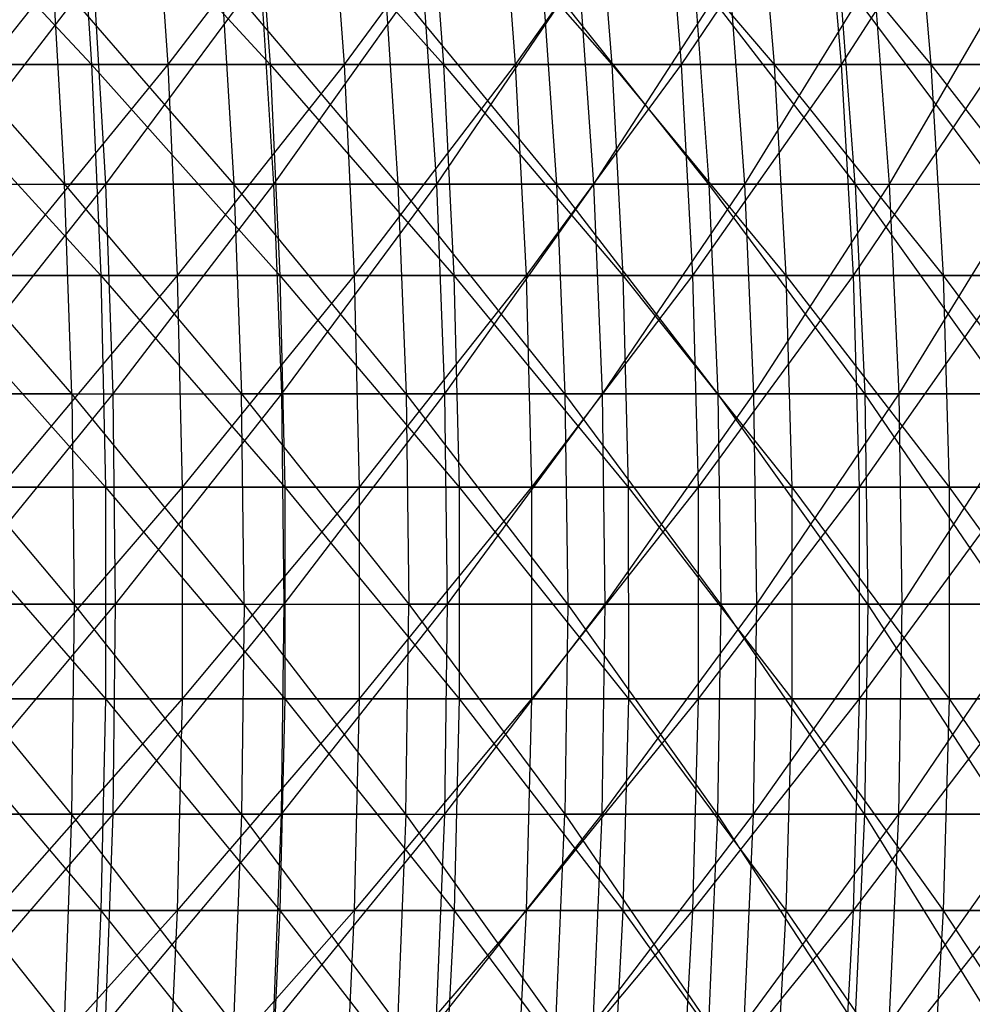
# Model space of a CAD drawing. Extents: x -125 to 125, y -143 to 0.
# Tile 177 of 256: x 30 to 42, y -88 to -76. Entities that reach past the tile are written whole.
import ezdxf

# ---------------------------------------------------------------- set-up
doc = ezdxf.new("R2010")
doc.units = 0
doc.header["$LTSCALE"] = 25.4
doc.layers.get('0').update_dxf_attribs({"linetype": 'CONTINUOUS'})

# ---------------------------------------------------------------- blocks, each defined once
blk = doc.blocks.new('NL2500027000_STL_3')
at = {"color": 0}
for p, q in [((28.854, -74.103, 51.87), (31.18, -76.597, 50.876)), ((28.854, -74.103, 51.87), (31.18, -76.597, 50.876)), ((31.913, -74.103, -50.046), (29.933, -76.597, -51.619)), ((31.913, -74.103, -50.046), (29.933, -76.597, -51.619)), ((31.015, -74.103, 50.607), (33.297, -76.597, 49.517)), ((31.015, -74.103, 50.607), (33.297, -76.597, 49.517)), ((31.015, -74.103, 50.607), (31.18, -76.597, 50.876)), ((31.015, -74.103, 50.607), (31.18, -76.597, 50.876)), ((31.913, -74.103, -50.046), (32.083, -76.597, -50.312)), ((31.913, -74.103, -50.046), (32.083, -76.597, -50.312)), ((33.994, -74.103, -48.656), (32.083, -76.597, -50.312)), ((33.994, -74.103, -48.656), (32.083, -76.597, -50.312)), ((33.121, -74.103, 49.255), (35.355, -76.597, 48.069)), ((33.121, -74.103, 49.255), (35.355, -76.597, 48.069)), ((33.121, -74.103, 49.255), (33.297, -76.597, 49.517)), ((33.121, -74.103, 49.255), (33.297, -76.597, 49.517)), ((33.994, -74.103, -48.656), (34.175, -76.597, -48.914)), ((33.994, -74.103, -48.656), (34.175, -76.597, -48.914)), ((36.015, -74.103, -47.18), (34.175, -76.597, -48.914)), ((36.015, -74.103, -47.18), (34.175, -76.597, -48.914)), ((35.168, -74.103, 47.815), (37.35, -76.597, 46.536)), ((35.168, -74.103, 47.815), (37.35, -76.597, 46.536)), ((35.168, -74.103, 47.815), (35.355, -76.597, 48.069)), ((35.168, -74.103, 47.815), (35.355, -76.597, 48.069)), ((36.015, -74.103, -47.18), (36.207, -76.597, -47.43)), ((36.015, -74.103, -47.18), (36.207, -76.597, -47.43)), ((37.972, -74.103, -45.619), (36.207, -76.597, -47.43)), ((37.972, -74.103, -45.619), (36.207, -76.597, -47.43)), ((37.152, -74.103, 46.29), (39.278, -76.597, 44.92)), ((37.152, -74.103, 46.29), (39.278, -76.597, 44.92)), ((37.152, -74.103, 46.29), (37.35, -76.597, 46.536)), ((37.152, -74.103, 46.29), (37.35, -76.597, 46.536)), ((37.972, -74.103, -45.619), (38.174, -76.597, -45.862)), ((37.972, -74.103, -45.619), (38.174, -76.597, -45.862)), ((39.862, -74.103, -43.978), (38.174, -76.597, -45.862)), ((39.862, -74.103, -43.978), (38.174, -76.597, -45.862)), ((39.071, -74.103, 44.682), (41.137, -76.597, 43.224)), ((39.071, -74.103, 44.682), (41.137, -76.597, 43.224)), ((39.071, -74.103, 44.682), (39.278, -76.597, 44.92)), ((39.071, -74.103, 44.682), (39.278, -76.597, 44.92)), ((39.862, -74.103, -43.978), (40.073, -76.597, -44.212)), ((39.862, -74.103, -43.978), (40.073, -76.597, -44.212)), ((41.68, -74.103, -42.259), (40.073, -76.597, -44.212)), ((41.68, -74.103, -42.259), (40.073, -76.597, -44.212)), ((40.919, -74.103, 42.996), (41.137, -76.597, 43.224)), ((40.919, -74.103, 42.996), (41.137, -76.597, 43.224)), ((28.659, -75.535, 47.794), (30.86, -78.016, 46.716)), ((28.659, -75.535, 47.794), (30.86, -78.016, 46.716)), ((29.297, -78.016, -47.712), (31.204, -75.535, -46.172)), ((29.297, -78.016, -47.712), (31.204, -75.535, -46.172)), ((32.868, -78.016, 45.325), (30.716, -75.535, 46.498)), ((30.716, -75.535, 46.498), (30.86, -78.016, 46.716)), ((30.716, -75.535, 46.498), (30.86, -78.016, 46.716)), ((32.868, -78.016, 45.325), (30.716, -75.535, 46.498)), ((31.35, -78.016, -46.388), (31.204, -75.535, -46.172)), ((31.35, -78.016, -46.388), (31.204, -75.535, -46.172)), ((31.35, -78.016, -46.388), (33.188, -75.535, -44.767)), ((31.35, -78.016, -46.388), (33.188, -75.535, -44.767)), ((34.814, -78.016, 43.848), (32.715, -75.535, 45.114)), ((32.715, -75.535, 45.114), (32.868, -78.016, 45.325)), ((32.715, -75.535, 45.114), (32.868, -78.016, 45.325)), ((34.814, -78.016, 43.848), (32.715, -75.535, 45.114)), ((33.344, -78.016, -44.977), (33.188, -75.535, -44.767)), ((33.344, -78.016, -44.977), (33.188, -75.535, -44.767)), ((33.344, -78.016, -44.977), (35.109, -75.535, -43.277)), ((33.344, -78.016, -44.977), (35.109, -75.535, -43.277)), ((36.694, -78.016, 42.288), (34.652, -75.535, 43.644)), ((34.652, -75.535, 43.644), (34.814, -78.016, 43.848)), ((34.652, -75.535, 43.644), (34.814, -78.016, 43.848)), ((36.694, -78.016, 42.288), (34.652, -75.535, 43.644)), ((35.274, -78.016, -43.48), (35.109, -75.535, -43.277)), ((35.274, -78.016, -43.48), (35.109, -75.535, -43.277)), ((35.274, -78.016, -43.48), (36.964, -75.535, -41.704)), ((35.274, -78.016, -43.48), (36.964, -75.535, -41.704)), ((38.503, -78.016, 40.647), (36.523, -75.535, 42.091)), ((36.523, -75.535, 42.091), (36.694, -78.016, 42.288)), ((36.523, -75.535, 42.091), (36.694, -78.016, 42.288)), ((38.503, -78.016, 40.647), (36.523, -75.535, 42.091)), ((37.137, -78.016, -41.9), (36.964, -75.535, -41.704)), ((37.137, -78.016, -41.9), (36.964, -75.535, -41.704)), ((37.137, -78.016, -41.9), (38.748, -75.535, -40.052)), ((37.137, -78.016, -41.9), (38.748, -75.535, -40.052)), ((38.324, -75.535, 40.458), (38.503, -78.016, 40.647)), ((38.324, -75.535, 40.458), (38.503, -78.016, 40.647)), ((38.324, -75.535, 40.458), (40.24, -78.016, 38.929)), ((38.324, -75.535, 40.458), (40.24, -78.016, 38.929)), ((38.929, -78.016, -40.24), (38.748, -75.535, -40.052)), ((38.929, -78.016, -40.24), (38.748, -75.535, -40.052)), ((38.929, -78.016, -40.24), (40.458, -75.535, -38.324)), ((38.929, -78.016, -40.24), (40.458, -75.535, -38.324)), ((41.9, -78.016, 37.137), (40.052, -75.535, 38.748)), ((40.24, -78.016, 38.929), (40.052, -75.535, 38.748)), ((41.9, -78.016, 37.137), (40.052, -75.535, 38.748)), ((40.24, -78.016, 38.929), (40.052, -75.535, 38.748)), ((40.647, -78.016, -38.503), (40.458, -75.535, -38.324)), ((40.647, -78.016, -38.503), (40.458, -75.535, -38.324)), ((40.647, -78.016, -38.503), (42.091, -75.535, -36.523)), ((40.647, -78.016, -38.503), (42.091, -75.535, -36.523)), ((29.007, -76.597, 52.145), (31.18, -76.597, 50.876)), ((29.007, -76.597, 52.145), (31.18, -76.597, 50.876)), ((29.007, -76.597, 52.145), (31.29, -79.101, 51.056)), ((29.007, -76.597, 52.145), (31.29, -79.101, 51.056)), ((32.083, -76.597, -50.312), (29.933, -76.597, -51.619)), ((32.083, -76.597, -50.312), (29.933, -76.597, -51.619)), ((32.083, -76.597, -50.312), (30.039, -79.101, -51.802)), ((32.083, -76.597, -50.312), (30.039, -79.101, -51.802)), ((31.18, -76.597, 50.876), (33.297, -76.597, 49.517)), ((31.18, -76.597, 50.876), (33.297, -76.597, 49.517)), ((31.18, -76.597, 50.876), (33.414, -79.101, 49.691)), ((31.18, -76.597, 50.876), (33.414, -79.101, 49.691)), ((31.18, -76.597, 50.876), (31.29, -79.101, 51.056)), ((31.18, -76.597, 50.876), (31.29, -79.101, 51.056)), ((34.175, -76.597, -48.914), (32.083, -76.597, -50.312)), ((32.083, -76.597, -50.312), (32.196, -79.101, -50.489)), ((32.083, -76.597, -50.312), (32.196, -79.101, -50.489)), ((34.175, -76.597, -48.914), (32.083, -76.597, -50.312)), ((34.175, -76.597, -48.914), (32.196, -79.101, -50.489)), ((34.175, -76.597, -48.914), (32.196, -79.101, -50.489)), ((33.297, -76.597, 49.517), (35.355, -76.597, 48.069)), ((33.297, -76.597, 49.517), (35.355, -76.597, 48.069)), ((33.297, -76.597, 49.517), (35.479, -79.101, 48.239)), ((33.297, -76.597, 49.517), (35.479, -79.101, 48.239)), ((33.297, -76.597, 49.517), (33.414, -79.101, 49.691)), ((33.297, -76.597, 49.517), (33.414, -79.101, 49.691)), ((36.207, -76.597, -47.43), (34.175, -76.597, -48.914)), ((34.175, -76.597, -48.914), (34.296, -79.101, -49.087)), ((34.175, -76.597, -48.914), (34.296, -79.101, -49.087)), ((36.207, -76.597, -47.43), (34.175, -76.597, -48.914)), ((36.207, -76.597, -47.43), (34.296, -79.101, -49.087)), ((36.207, -76.597, -47.43), (34.296, -79.101, -49.087)), ((35.355, -76.597, 48.069), (37.35, -76.597, 46.536)), ((35.355, -76.597, 48.069), (37.35, -76.597, 46.536)), ((35.355, -76.597, 48.069), (37.481, -79.101, 46.7)), ((35.355, -76.597, 48.069), (37.481, -79.101, 46.7)), ((35.355, -76.597, 48.069), (35.479, -79.101, 48.239)), ((35.355, -76.597, 48.069), (35.479, -79.101, 48.239)), ((38.174, -76.597, -45.862), (36.207, -76.597, -47.43)), ((36.207, -76.597, -47.43), (36.335, -79.101, -47.598)), ((36.207, -76.597, -47.43), (36.335, -79.101, -47.598)), ((38.174, -76.597, -45.862), (36.207, -76.597, -47.43)), ((38.174, -76.597, -45.862), (36.335, -79.101, -47.598)), ((38.174, -76.597, -45.862), (36.335, -79.101, -47.598)), ((37.35, -76.597, 46.536), (39.278, -76.597, 44.92)), ((37.35, -76.597, 46.536), (39.278, -76.597, 44.92)), ((37.35, -76.597, 46.536), (39.417, -79.101, 45.078)), ((37.35, -76.597, 46.536), (39.417, -79.101, 45.078)), ((37.35, -76.597, 46.536), (37.481, -79.101, 46.7)), ((37.35, -76.597, 46.536), (37.481, -79.101, 46.7)), ((40.073, -76.597, -44.212), (38.174, -76.597, -45.862)), ((38.174, -76.597, -45.862), (38.309, -79.101, -46.024)), ((38.174, -76.597, -45.862), (38.309, -79.101, -46.024)), ((40.073, -76.597, -44.212), (38.174, -76.597, -45.862)), ((40.073, -76.597, -44.212), (38.309, -79.101, -46.024)), ((40.073, -76.597, -44.212), (38.309, -79.101, -46.024)), ((39.278, -76.597, 44.92), (41.137, -76.597, 43.224)), ((39.278, -76.597, 44.92), (41.137, -76.597, 43.224)), ((39.278, -76.597, 44.92), (41.282, -79.101, 43.377)), ((39.278, -76.597, 44.92), (41.282, -79.101, 43.377)), ((39.278, -76.597, 44.92), (39.417, -79.101, 45.078)), ((39.278, -76.597, 44.92), (39.417, -79.101, 45.078)), ((41.902, -76.597, -42.483), (40.073, -76.597, -44.212)), ((40.073, -76.597, -44.212), (40.215, -79.101, -44.368)), ((40.073, -76.597, -44.212), (40.215, -79.101, -44.368)), ((41.902, -76.597, -42.483), (40.073, -76.597, -44.212)), ((41.902, -76.597, -42.483), (40.215, -79.101, -44.368)), ((41.902, -76.597, -42.483), (40.215, -79.101, -44.368)), ((41.137, -76.597, 43.224), (42.922, -76.597, 41.451)), ((41.137, -76.597, 43.224), (42.922, -76.597, 41.451)), ((41.137, -76.597, 43.224), (43.074, -79.101, 41.598)), ((41.137, -76.597, 43.224), (43.074, -79.101, 41.598)), ((41.137, -76.597, 43.224), (41.282, -79.101, 43.377)), ((41.137, -76.597, 43.224), (41.282, -79.101, 43.377)), ((30.946, -80.506, 46.846), (28.793, -78.016, 48.017)), ((28.793, -78.016, 48.017), (30.86, -78.016, 46.716)), ((28.793, -78.016, 48.017), (30.86, -78.016, 46.716)), ((30.946, -80.506, 46.846), (28.793, -78.016, 48.017)), ((29.297, -78.016, -47.712), (31.35, -78.016, -46.388)), ((29.297, -78.016, -47.712), (31.35, -78.016, -46.388)), ((29.378, -80.506, -47.844), (31.35, -78.016, -46.388)), ((29.378, -80.506, -47.844), (31.35, -78.016, -46.388)), ((30.946, -80.506, 46.846), (30.86, -78.016, 46.716)), ((30.86, -78.016, 46.716), (32.96, -80.506, 45.451)), ((30.946, -80.506, 46.846), (30.86, -78.016, 46.716)), ((32.868, -78.016, 45.325), (30.86, -78.016, 46.716)), ((32.868, -78.016, 45.325), (30.86, -78.016, 46.716)), ((30.86, -78.016, 46.716), (32.96, -80.506, 45.451)), ((31.437, -80.506, -46.517), (31.35, -78.016, -46.388)), ((31.35, -78.016, -46.388), (33.344, -78.016, -44.977)), ((31.35, -78.016, -46.388), (33.344, -78.016, -44.977)), ((31.437, -80.506, -46.517), (31.35, -78.016, -46.388)), ((31.437, -80.506, -46.517), (33.344, -78.016, -44.977)), ((31.437, -80.506, -46.517), (33.344, -78.016, -44.977)), ((34.814, -78.016, 43.848), (32.868, -78.016, 45.325)), ((34.814, -78.016, 43.848), (32.868, -78.016, 45.325)), ((34.911, -80.506, 43.97), (32.868, -78.016, 45.325)), ((32.868, -78.016, 45.325), (32.96, -80.506, 45.451)), ((32.868, -78.016, 45.325), (32.96, -80.506, 45.451)), ((34.911, -80.506, 43.97), (32.868, -78.016, 45.325)), ((33.436, -80.506, -45.102), (33.344, -78.016, -44.977)), ((33.344, -78.016, -44.977), (35.274, -78.016, -43.48)), ((33.344, -78.016, -44.977), (35.274, -78.016, -43.48)), ((33.436, -80.506, -45.102), (33.344, -78.016, -44.977)), ((33.436, -80.506, -45.102), (35.274, -78.016, -43.48)), ((33.436, -80.506, -45.102), (35.274, -78.016, -43.48)), ((36.694, -78.016, 42.288), (34.814, -78.016, 43.848)), ((36.694, -78.016, 42.288), (34.814, -78.016, 43.848)), ((36.796, -80.506, 42.406), (34.814, -78.016, 43.848)), ((34.814, -78.016, 43.848), (34.911, -80.506, 43.97)), ((34.814, -78.016, 43.848), (34.911, -80.506, 43.97)), ((36.796, -80.506, 42.406), (34.814, -78.016, 43.848)), ((35.372, -80.506, -43.6), (35.274, -78.016, -43.48)), ((35.274, -78.016, -43.48), (37.137, -78.016, -41.9)), ((35.274, -78.016, -43.48), (37.137, -78.016, -41.9)), ((35.372, -80.506, -43.6), (35.274, -78.016, -43.48)), ((35.372, -80.506, -43.6), (37.137, -78.016, -41.9)), ((35.372, -80.506, -43.6), (37.137, -78.016, -41.9)), ((38.503, -78.016, 40.647), (36.694, -78.016, 42.288)), ((38.503, -78.016, 40.647), (36.694, -78.016, 42.288)), ((38.61, -80.506, 40.76), (36.694, -78.016, 42.288)), ((36.694, -78.016, 42.288), (36.796, -80.506, 42.406)), ((36.694, -78.016, 42.288), (36.796, -80.506, 42.406)), ((38.61, -80.506, 40.76), (36.694, -78.016, 42.288)), ((37.24, -80.506, -42.016), (37.137, -78.016, -41.9)), ((37.137, -78.016, -41.9), (38.929, -78.016, -40.24)), ((37.137, -78.016, -41.9), (38.929, -78.016, -40.24)), ((37.24, -80.506, -42.016), (37.137, -78.016, -41.9)), ((37.24, -80.506, -42.016), (38.929, -78.016, -40.24)), ((37.24, -80.506, -42.016), (38.929, -78.016, -40.24)), ((40.24, -78.016, 38.929), (38.503, -78.016, 40.647)), ((40.24, -78.016, 38.929), (38.503, -78.016, 40.647)), ((40.352, -80.506, 39.037), (38.503, -78.016, 40.647)), ((38.503, -78.016, 40.647), (38.61, -80.506, 40.76)), ((38.503, -78.016, 40.647), (38.61, -80.506, 40.76)), ((40.352, -80.506, 39.037), (38.503, -78.016, 40.647)), ((39.037, -80.506, -40.352), (38.929, -78.016, -40.24)), ((38.929, -78.016, -40.24), (40.647, -78.016, -38.503)), ((38.929, -78.016, -40.24), (40.647, -78.016, -38.503)), ((39.037, -80.506, -40.352), (38.929, -78.016, -40.24)), ((39.037, -80.506, -40.352), (40.647, -78.016, -38.503)), ((39.037, -80.506, -40.352), (40.647, -78.016, -38.503)), ((40.24, -78.016, 38.929), (40.352, -80.506, 39.037)), ((40.24, -78.016, 38.929), (40.352, -80.506, 39.037)), ((40.24, -78.016, 38.929), (42.016, -80.506, 37.24)), ((40.24, -78.016, 38.929), (42.016, -80.506, 37.24)), ((40.24, -78.016, 38.929), (41.9, -78.016, 37.137)), ((40.24, -78.016, 38.929), (41.9, -78.016, 37.137)), ((40.76, -80.506, -38.61), (40.647, -78.016, -38.503)), ((40.647, -78.016, -38.503), (42.288, -78.016, -36.694)), ((40.647, -78.016, -38.503), (42.288, -78.016, -36.694)), ((40.76, -80.506, -38.61), (40.647, -78.016, -38.503)), ((40.76, -80.506, -38.61), (42.288, -78.016, -36.694)), ((40.76, -80.506, -38.61), (42.288, -78.016, -36.694)), ((29.11, -79.101, 52.33), (31.29, -79.101, 51.056)), ((29.11, -79.101, 52.33), (31.29, -79.101, 51.056)), ((29.11, -79.101, 52.33), (31.345, -81.612, 51.146)), ((29.11, -79.101, 52.33), (31.345, -81.612, 51.146)), ((32.196, -79.101, -50.489), (30.039, -79.101, -51.802)), ((32.196, -79.101, -50.489), (30.039, -79.101, -51.802)), ((32.196, -79.101, -50.489), (30.092, -81.612, -51.893)), ((32.196, -79.101, -50.489), (30.092, -81.612, -51.893)), ((31.29, -79.101, 51.056), (33.414, -79.101, 49.691)), ((31.29, -79.101, 51.056), (33.414, -79.101, 49.691)), ((31.29, -79.101, 51.056), (33.473, -81.612, 49.779)), ((31.29, -79.101, 51.056), (33.473, -81.612, 49.779)), ((31.29, -79.101, 51.056), (31.345, -81.612, 51.146)), ((31.29, -79.101, 51.056), (31.345, -81.612, 51.146)), ((34.296, -79.101, -49.087), (32.196, -79.101, -50.489)), ((32.196, -79.101, -50.489), (32.253, -81.612, -50.578)), ((32.196, -79.101, -50.489), (32.253, -81.612, -50.578)), ((34.296, -79.101, -49.087), (32.196, -79.101, -50.489)), ((34.296, -79.101, -49.087), (32.253, -81.612, -50.578)), ((34.296, -79.101, -49.087), (32.253, -81.612, -50.578)), ((33.414, -79.101, 49.691), (35.479, -79.101, 48.239)), ((33.414, -79.101, 49.691), (35.479, -79.101, 48.239)), ((33.414, -79.101, 49.691), (35.542, -81.612, 48.324)), ((33.414, -79.101, 49.691), (35.542, -81.612, 48.324)), ((33.414, -79.101, 49.691), (33.473, -81.612, 49.779)), ((33.414, -79.101, 49.691), (33.473, -81.612, 49.779)), ((36.335, -79.101, -47.598), (34.296, -79.101, -49.087)), ((34.296, -79.101, -49.087), (34.356, -81.612, -49.174)), ((34.296, -79.101, -49.087), (34.356, -81.612, -49.174)), ((36.335, -79.101, -47.598), (34.296, -79.101, -49.087)), ((36.335, -79.101, -47.598), (34.356, -81.612, -49.174)), ((36.335, -79.101, -47.598), (34.356, -81.612, -49.174)), ((35.479, -79.101, 48.239), (37.481, -79.101, 46.7)), ((35.479, -79.101, 48.239), (37.481, -79.101, 46.7)), ((35.479, -79.101, 48.239), (37.547, -81.612, 46.782)), ((35.479, -79.101, 48.239), (37.547, -81.612, 46.782)), ((35.479, -79.101, 48.239), (35.542, -81.612, 48.324)), ((35.479, -79.101, 48.239), (35.542, -81.612, 48.324)), ((38.309, -79.101, -46.024), (36.335, -79.101, -47.598)), ((36.335, -79.101, -47.598), (36.399, -81.612, -47.682)), ((36.335, -79.101, -47.598), (36.399, -81.612, -47.682)), ((38.309, -79.101, -46.024), (36.335, -79.101, -47.598)), ((38.309, -79.101, -46.024), (36.399, -81.612, -47.682)), ((38.309, -79.101, -46.024), (36.399, -81.612, -47.682)), ((37.481, -79.101, 46.7), (39.417, -79.101, 45.078)), ((37.481, -79.101, 46.7), (39.417, -79.101, 45.078)), ((37.481, -79.101, 46.7), (39.486, -81.612, 45.158)), ((37.481, -79.101, 46.7), (39.486, -81.612, 45.158)), ((37.481, -79.101, 46.7), (37.547, -81.612, 46.782)), ((37.481, -79.101, 46.7), (37.547, -81.612, 46.782)), ((40.215, -79.101, -44.368), (38.309, -79.101, -46.024)), ((38.309, -79.101, -46.024), (38.376, -81.612, -46.105)), ((38.309, -79.101, -46.024), (38.376, -81.612, -46.105)), ((40.215, -79.101, -44.368), (38.309, -79.101, -46.024)), ((40.215, -79.101, -44.368), (38.376, -81.612, -46.105)), ((40.215, -79.101, -44.368), (38.376, -81.612, -46.105)), ((39.417, -79.101, 45.078), (41.282, -79.101, 43.377)), ((39.417, -79.101, 45.078), (41.282, -79.101, 43.377)), ((39.417, -79.101, 45.078), (41.355, -81.612, 43.453)), ((39.417, -79.101, 45.078), (41.355, -81.612, 43.453)), ((39.417, -79.101, 45.078), (39.486, -81.612, 45.158)), ((39.417, -79.101, 45.078), (39.486, -81.612, 45.158)), ((42.05, -79.101, -42.633), (40.215, -79.101, -44.368)), ((40.215, -79.101, -44.368), (40.286, -81.612, -44.446)), ((40.215, -79.101, -44.368), (40.286, -81.612, -44.446)), ((42.05, -79.101, -42.633), (40.215, -79.101, -44.368)), ((42.05, -79.101, -42.633), (40.286, -81.612, -44.446)), ((42.05, -79.101, -42.633), (40.286, -81.612, -44.446)), ((41.282, -79.101, 43.377), (43.074, -79.101, 41.598)), ((41.282, -79.101, 43.377), (43.074, -79.101, 41.598)), ((41.282, -79.101, 43.377), (43.15, -81.612, 41.671)), ((41.282, -79.101, 43.377), (43.15, -81.612, 41.671)), ((41.282, -79.101, 43.377), (41.355, -81.612, 43.453)), ((41.282, -79.101, 43.377), (41.355, -81.612, 43.453)), ((30.946, -80.506, 46.846), (28.873, -80.506, 48.151)), ((30.946, -80.506, 46.846), (28.873, -80.506, 48.151)), ((30.974, -83, 46.888), (28.873, -80.506, 48.151)), ((30.974, -83, 46.888), (28.873, -80.506, 48.151)), ((29.378, -80.506, -47.844), (31.437, -80.506, -46.517)), ((29.378, -80.506, -47.844), (31.437, -80.506, -46.517)), ((29.405, -83, -47.887), (31.437, -80.506, -46.517)), ((29.405, -83, -47.887), (31.437, -80.506, -46.517)), ((32.989, -83, 45.492), (30.946, -80.506, 46.846)), ((30.946, -80.506, 46.846), (32.96, -80.506, 45.451)), ((30.946, -80.506, 46.846), (32.96, -80.506, 45.451)), ((30.946, -80.506, 46.846), (30.974, -83, 46.888)), ((30.946, -80.506, 46.846), (30.974, -83, 46.888)), ((32.989, -83, 45.492), (30.946, -80.506, 46.846)), ((31.465, -83, -46.559), (31.437, -80.506, -46.517)), ((31.437, -80.506, -46.517), (33.436, -80.506, -45.102)), ((31.437, -80.506, -46.517), (33.436, -80.506, -45.102)), ((31.465, -83, -46.559), (31.437, -80.506, -46.517)), ((31.465, -83, -46.559), (33.436, -80.506, -45.102)), ((31.465, -83, -46.559), (33.436, -80.506, -45.102)), ((32.989, -83, 45.492), (32.96, -80.506, 45.451)), ((32.96, -80.506, 45.451), (34.942, -83, 44.01)), ((32.989, -83, 45.492), (32.96, -80.506, 45.451)), ((34.911, -80.506, 43.97), (32.96, -80.506, 45.451)), ((34.911, -80.506, 43.97), (32.96, -80.506, 45.451)), ((32.96, -80.506, 45.451), (34.942, -83, 44.01)), ((33.466, -83, -45.142), (33.436, -80.506, -45.102)), ((33.436, -80.506, -45.102), (35.372, -80.506, -43.6)), ((33.436, -80.506, -45.102), (35.372, -80.506, -43.6)), ((33.466, -83, -45.142), (33.436, -80.506, -45.102)), ((33.466, -83, -45.142), (35.372, -80.506, -43.6)), ((33.466, -83, -45.142), (35.372, -80.506, -43.6)), ((36.796, -80.506, 42.406), (34.911, -80.506, 43.97)), ((36.796, -80.506, 42.406), (34.911, -80.506, 43.97)), ((36.829, -83, 42.444), (34.911, -80.506, 43.97)), ((34.911, -80.506, 43.97), (34.942, -83, 44.01)), ((34.911, -80.506, 43.97), (34.942, -83, 44.01)), ((36.829, -83, 42.444), (34.911, -80.506, 43.97)), ((35.404, -83, -43.64), (35.372, -80.506, -43.6)), ((35.372, -80.506, -43.6), (37.24, -80.506, -42.016)), ((35.372, -80.506, -43.6), (37.24, -80.506, -42.016)), ((35.404, -83, -43.64), (35.372, -80.506, -43.6)), ((35.404, -83, -43.64), (37.24, -80.506, -42.016)), ((35.404, -83, -43.64), (37.24, -80.506, -42.016)), ((38.61, -80.506, 40.76), (36.796, -80.506, 42.406)), ((38.61, -80.506, 40.76), (36.796, -80.506, 42.406)), ((38.645, -83, 40.797), (36.796, -80.506, 42.406)), ((36.796, -80.506, 42.406), (36.829, -83, 42.444)), ((36.796, -80.506, 42.406), (36.829, -83, 42.444)), ((38.645, -83, 40.797), (36.796, -80.506, 42.406)), ((37.273, -83, -42.054), (37.24, -80.506, -42.016)), ((37.24, -80.506, -42.016), (39.037, -80.506, -40.352)), ((37.24, -80.506, -42.016), (39.037, -80.506, -40.352)), ((37.273, -83, -42.054), (37.24, -80.506, -42.016)), ((37.273, -83, -42.054), (39.037, -80.506, -40.352)), ((37.273, -83, -42.054), (39.037, -80.506, -40.352)), ((40.352, -80.506, 39.037), (38.61, -80.506, 40.76)), ((40.352, -80.506, 39.037), (38.61, -80.506, 40.76)), ((40.388, -83, 39.072), (38.61, -80.506, 40.76)), ((38.61, -80.506, 40.76), (38.645, -83, 40.797)), ((38.61, -80.506, 40.76), (38.645, -83, 40.797)), ((40.388, -83, 39.072), (38.61, -80.506, 40.76)), ((39.072, -83, -40.388), (39.037, -80.506, -40.352)), ((39.037, -80.506, -40.352), (40.76, -80.506, -38.61)), ((39.037, -80.506, -40.352), (40.76, -80.506, -38.61)), ((39.072, -83, -40.388), (39.037, -80.506, -40.352)), ((39.072, -83, -40.388), (40.76, -80.506, -38.61)), ((39.072, -83, -40.388), (40.76, -80.506, -38.61)), ((42.016, -80.506, 37.24), (40.352, -80.506, 39.037)), ((42.016, -80.506, 37.24), (40.352, -80.506, 39.037)), ((42.054, -83, 37.273), (40.352, -80.506, 39.037)), ((40.352, -80.506, 39.037), (40.388, -83, 39.072)), ((40.352, -80.506, 39.037), (40.388, -83, 39.072)), ((42.054, -83, 37.273), (40.352, -80.506, 39.037)), ((40.797, -83, -38.645), (40.76, -80.506, -38.61)), ((40.76, -80.506, -38.61), (42.406, -80.506, -36.796)), ((40.76, -80.506, -38.61), (42.406, -80.506, -36.796)), ((40.797, -83, -38.645), (40.76, -80.506, -38.61)), ((40.797, -83, -38.645), (42.406, -80.506, -36.796)), ((40.797, -83, -38.645), (42.406, -80.506, -36.796)), ((29.161, -81.612, 52.422), (31.345, -81.612, 51.146)), ((29.161, -81.612, 52.422), (31.345, -81.612, 51.146)), ((29.161, -81.612, 52.422), (31.345, -84.125, 51.146)), ((29.161, -81.612, 52.422), (31.345, -84.125, 51.146)), ((32.253, -81.612, -50.578), (30.092, -81.612, -51.893)), ((32.253, -81.612, -50.578), (30.092, -81.612, -51.893)), ((32.253, -81.612, -50.578), (30.092, -84.125, -51.893)), ((32.253, -81.612, -50.578), (30.092, -84.125, -51.893)), ((31.345, -81.612, 51.146), (33.473, -81.612, 49.779)), ((31.345, -81.612, 51.146), (33.473, -81.612, 49.779)), ((31.345, -81.612, 51.146), (33.473, -84.125, 49.779)), ((31.345, -81.612, 51.146), (33.473, -84.125, 49.779)), ((31.345, -81.612, 51.146), (31.345, -84.125, 51.146)), ((31.345, -81.612, 51.146), (31.345, -84.125, 51.146)), ((34.356, -81.612, -49.174), (32.253, -81.612, -50.578)), ((32.253, -81.612, -50.578), (32.253, -84.125, -50.579)), ((32.253, -81.612, -50.578), (32.253, -84.125, -50.579)), ((34.356, -81.612, -49.174), (32.253, -81.612, -50.578)), ((34.356, -81.612, -49.174), (32.253, -84.125, -50.579)), ((34.356, -81.612, -49.174), (32.253, -84.125, -50.579)), ((33.473, -81.612, 49.779), (35.542, -81.612, 48.324)), ((33.473, -81.612, 49.779), (35.542, -81.612, 48.324)), ((33.473, -81.612, 49.779), (35.542, -84.125, 48.324)), ((33.473, -81.612, 49.779), (35.542, -84.125, 48.324)), ((33.473, -81.612, 49.779), (33.473, -84.125, 49.779)), ((33.473, -81.612, 49.779), (33.473, -84.125, 49.779)), ((36.399, -81.612, -47.682), (34.356, -81.612, -49.174)), ((34.356, -81.612, -49.174), (34.356, -84.125, -49.174)), ((34.356, -81.612, -49.174), (34.356, -84.125, -49.174)), ((36.399, -81.612, -47.682), (34.356, -81.612, -49.174)), ((36.399, -81.612, -47.682), (34.356, -84.125, -49.174)), ((36.399, -81.612, -47.682), (34.356, -84.125, -49.174)), ((35.542, -81.612, 48.324), (37.547, -81.612, 46.782)), ((35.542, -81.612, 48.324), (37.547, -81.612, 46.782)), ((35.542, -81.612, 48.324), (37.548, -84.125, 46.783)), ((35.542, -81.612, 48.324), (37.548, -84.125, 46.783)), ((35.542, -81.612, 48.324), (35.542, -84.125, 48.324)), ((35.542, -81.612, 48.324), (35.542, -84.125, 48.324)), ((38.376, -81.612, -46.105), (36.399, -81.612, -47.682)), ((36.399, -81.612, -47.682), (36.399, -84.125, -47.682)), ((36.399, -81.612, -47.682), (36.399, -84.125, -47.682)), ((38.376, -81.612, -46.105), (36.399, -81.612, -47.682)), ((38.376, -81.612, -46.105), (36.399, -84.125, -47.682)), ((38.376, -81.612, -46.105), (36.399, -84.125, -47.682)), ((37.547, -81.612, 46.782), (39.486, -81.612, 45.158)), ((37.547, -81.612, 46.782), (39.486, -81.612, 45.158)), ((37.547, -81.612, 46.782), (39.486, -84.125, 45.158)), ((37.547, -81.612, 46.782), (39.486, -84.125, 45.158)), ((37.547, -81.612, 46.782), (37.548, -84.125, 46.783)), ((37.547, -81.612, 46.782), (37.548, -84.125, 46.783)), ((40.286, -81.612, -44.446), (38.376, -81.612, -46.105)), ((38.376, -81.612, -46.105), (38.377, -84.125, -46.105)), ((38.376, -81.612, -46.105), (38.377, -84.125, -46.105)), ((40.286, -81.612, -44.446), (38.376, -81.612, -46.105)), ((40.286, -81.612, -44.446), (38.377, -84.125, -46.105)), ((40.286, -81.612, -44.446), (38.377, -84.125, -46.105)), ((39.486, -81.612, 45.158), (41.355, -81.612, 43.453)), ((39.486, -81.612, 45.158), (41.355, -81.612, 43.453)), ((39.486, -81.612, 45.158), (41.355, -84.125, 43.453)), ((39.486, -81.612, 45.158), (41.355, -84.125, 43.453)), ((39.486, -81.612, 45.158), (39.486, -84.125, 45.158)), ((39.486, -81.612, 45.158), (39.486, -84.125, 45.158)), ((42.124, -81.612, -42.708), (40.286, -81.612, -44.446)), ((40.286, -81.612, -44.446), (40.286, -84.125, -44.446)), ((40.286, -81.612, -44.446), (40.286, -84.125, -44.446)), ((42.124, -81.612, -42.708), (40.286, -81.612, -44.446)), ((42.124, -81.612, -42.708), (40.286, -84.125, -44.446)), ((42.124, -81.612, -42.708), (40.286, -84.125, -44.446)), ((41.355, -81.612, 43.453), (43.15, -81.612, 41.671)), ((41.355, -81.612, 43.453), (43.15, -81.612, 41.671)), ((41.355, -81.612, 43.453), (43.15, -84.125, 41.671)), ((41.355, -81.612, 43.453), (43.15, -84.125, 41.671)), ((41.355, -81.612, 43.453), (41.355, -84.125, 43.453)), ((41.355, -81.612, 43.453), (41.355, -84.125, 43.453)), ((30.974, -83, 46.888), (28.899, -83, 48.194)), ((30.974, -83, 46.888), (28.899, -83, 48.194)), ((30.943, -85.494, 46.842), (28.899, -83, 48.194)), ((30.943, -85.494, 46.842), (28.899, -83, 48.194)), ((29.376, -85.494, -47.84), (31.465, -83, -46.559)), ((29.376, -85.494, -47.84), (31.465, -83, -46.559)), ((29.405, -83, -47.887), (31.465, -83, -46.559)), ((29.405, -83, -47.887), (31.465, -83, -46.559)), ((30.974, -83, 46.888), (30.943, -85.494, 46.842)), ((30.974, -83, 46.888), (30.943, -85.494, 46.842)), ((32.989, -83, 45.492), (30.974, -83, 46.888)), ((32.989, -83, 45.492), (30.974, -83, 46.888)), ((32.957, -85.494, 45.447), (30.974, -83, 46.888)), ((32.957, -85.494, 45.447), (30.974, -83, 46.888)), ((31.435, -85.494, -46.513), (31.465, -83, -46.559)), ((31.435, -85.494, -46.513), (31.465, -83, -46.559)), ((31.435, -85.494, -46.513), (33.466, -83, -45.142)), ((31.435, -85.494, -46.513), (33.466, -83, -45.142)), ((31.465, -83, -46.559), (33.466, -83, -45.142)), ((31.465, -83, -46.559), (33.466, -83, -45.142)), ((32.989, -83, 45.492), (32.957, -85.494, 45.447)), ((32.989, -83, 45.492), (32.957, -85.494, 45.447)), ((34.908, -85.494, 43.967), (32.989, -83, 45.492)), ((32.989, -83, 45.492), (34.942, -83, 44.01)), ((32.989, -83, 45.492), (34.942, -83, 44.01)), ((34.908, -85.494, 43.967), (32.989, -83, 45.492)), ((33.434, -85.494, -45.098), (33.466, -83, -45.142)), ((33.434, -85.494, -45.098), (33.466, -83, -45.142)), ((33.434, -85.494, -45.098), (35.404, -83, -43.64)), ((33.434, -85.494, -45.098), (35.404, -83, -43.64)), ((33.466, -83, -45.142), (35.404, -83, -43.64)), ((33.466, -83, -45.142), (35.404, -83, -43.64)), ((34.908, -85.494, 43.967), (34.942, -83, 44.01)), ((34.908, -85.494, 43.967), (34.942, -83, 44.01)), ((34.942, -83, 44.01), (36.793, -85.494, 42.402)), ((36.829, -83, 42.444), (34.942, -83, 44.01)), ((36.829, -83, 42.444), (34.942, -83, 44.01)), ((34.942, -83, 44.01), (36.793, -85.494, 42.402)), ((35.369, -85.494, -43.597), (35.404, -83, -43.64)), ((35.369, -85.494, -43.597), (35.404, -83, -43.64)), ((35.369, -85.494, -43.597), (37.273, -83, -42.054)), ((35.369, -85.494, -43.597), (37.273, -83, -42.054)), ((35.404, -83, -43.64), (37.273, -83, -42.054)), ((35.404, -83, -43.64), (37.273, -83, -42.054)), ((36.829, -83, 42.444), (36.793, -85.494, 42.402)), ((36.829, -83, 42.444), (36.793, -85.494, 42.402)), ((38.645, -83, 40.797), (36.829, -83, 42.444)), ((38.645, -83, 40.797), (36.829, -83, 42.444)), ((38.607, -85.494, 40.757), (36.829, -83, 42.444)), ((38.607, -85.494, 40.757), (36.829, -83, 42.444)), ((37.237, -85.494, -42.012), (37.273, -83, -42.054)), ((37.237, -85.494, -42.012), (37.273, -83, -42.054)), ((37.237, -85.494, -42.012), (39.072, -83, -40.388)), ((37.237, -85.494, -42.012), (39.072, -83, -40.388)), ((37.273, -83, -42.054), (39.072, -83, -40.388)), ((37.273, -83, -42.054), (39.072, -83, -40.388)), ((38.645, -83, 40.797), (38.607, -85.494, 40.757)), ((38.645, -83, 40.797), (38.607, -85.494, 40.757)), ((40.388, -83, 39.072), (38.645, -83, 40.797)), ((40.388, -83, 39.072), (38.645, -83, 40.797)), ((40.348, -85.494, 39.034), (38.645, -83, 40.797)), ((40.348, -85.494, 39.034), (38.645, -83, 40.797)), ((39.034, -85.494, -40.348), (39.072, -83, -40.388)), ((39.034, -85.494, -40.348), (39.072, -83, -40.388)), ((39.034, -85.494, -40.348), (40.797, -83, -38.645)), ((39.034, -85.494, -40.348), (40.797, -83, -38.645)), ((39.072, -83, -40.388), (40.797, -83, -38.645)), ((39.072, -83, -40.388), (40.797, -83, -38.645)), ((40.388, -83, 39.072), (40.348, -85.494, 39.034)), ((40.388, -83, 39.072), (40.348, -85.494, 39.034)), ((42.054, -83, 37.273), (40.388, -83, 39.072)), ((42.054, -83, 37.273), (40.388, -83, 39.072)), ((42.012, -85.494, 37.237), (40.388, -83, 39.072)), ((42.012, -85.494, 37.237), (40.388, -83, 39.072)), ((40.757, -85.494, -38.607), (40.797, -83, -38.645)), ((40.757, -85.494, -38.607), (40.797, -83, -38.645)), ((40.757, -85.494, -38.607), (42.444, -83, -36.829)), ((40.757, -85.494, -38.607), (42.444, -83, -36.829)), ((40.797, -83, -38.645), (42.444, -83, -36.829)), ((40.797, -83, -38.645), (42.444, -83, -36.829)), ((29.161, -84.125, 52.422), (31.345, -84.125, 51.146)), ((29.161, -84.125, 52.422), (31.345, -84.125, 51.146)), ((29.161, -84.125, 52.422), (31.29, -86.636, 51.057)), ((29.161, -84.125, 52.422), (31.29, -86.636, 51.057)), ((32.253, -84.125, -50.579), (30.039, -86.636, -51.803)), ((32.253, -84.125, -50.579), (30.039, -86.636, -51.803)), ((32.253, -84.125, -50.579), (30.092, -84.125, -51.893)), ((32.253, -84.125, -50.579), (30.092, -84.125, -51.893)), ((31.345, -84.125, 51.146), (31.29, -86.636, 51.057)), ((31.345, -84.125, 51.146), (31.29, -86.636, 51.057)), ((31.345, -84.125, 51.146), (33.473, -84.125, 49.779)), ((31.345, -84.125, 51.146), (33.473, -84.125, 49.779)), ((31.345, -84.125, 51.146), (33.415, -86.636, 49.692)), ((31.345, -84.125, 51.146), (33.415, -86.636, 49.692)), ((32.253, -84.125, -50.579), (32.196, -86.636, -50.49)), ((32.253, -84.125, -50.579), (32.196, -86.636, -50.49)), ((34.356, -84.125, -49.174), (32.196, -86.636, -50.49)), ((34.356, -84.125, -49.174), (32.196, -86.636, -50.49)), ((34.356, -84.125, -49.174), (32.253, -84.125, -50.579)), ((34.356, -84.125, -49.174), (32.253, -84.125, -50.579)), ((33.473, -84.125, 49.779), (33.415, -86.636, 49.692)), ((33.473, -84.125, 49.779), (33.415, -86.636, 49.692)), ((33.473, -84.125, 49.779), (35.542, -84.125, 48.324)), ((33.473, -84.125, 49.779), (35.542, -84.125, 48.324)), ((33.473, -84.125, 49.779), (35.48, -86.636, 48.239)), ((33.473, -84.125, 49.779), (35.48, -86.636, 48.239)), ((34.356, -84.125, -49.174), (34.296, -86.636, -49.088)), ((34.356, -84.125, -49.174), (34.296, -86.636, -49.088)), ((36.399, -84.125, -47.682), (34.296, -86.636, -49.088)), ((36.399, -84.125, -47.682), (34.296, -86.636, -49.088)), ((36.399, -84.125, -47.682), (34.356, -84.125, -49.174)), ((36.399, -84.125, -47.682), (34.356, -84.125, -49.174)), ((35.542, -84.125, 48.324), (35.48, -86.636, 48.239)), ((35.542, -84.125, 48.324), (35.48, -86.636, 48.239)), ((35.542, -84.125, 48.324), (37.548, -84.125, 46.783)), ((35.542, -84.125, 48.324), (37.548, -84.125, 46.783)), ((35.542, -84.125, 48.324), (37.482, -86.636, 46.701)), ((35.542, -84.125, 48.324), (37.482, -86.636, 46.701)), ((36.399, -84.125, -47.682), (36.335, -86.636, -47.599)), ((36.399, -84.125, -47.682), (36.335, -86.636, -47.599)), ((38.377, -84.125, -46.105), (36.335, -86.636, -47.599)), ((38.377, -84.125, -46.105), (36.335, -86.636, -47.599)), ((38.377, -84.125, -46.105), (36.399, -84.125, -47.682)), ((38.377, -84.125, -46.105), (36.399, -84.125, -47.682)), ((37.548, -84.125, 46.783), (37.482, -86.636, 46.701)), ((37.548, -84.125, 46.783), (37.482, -86.636, 46.701)), ((37.548, -84.125, 46.783), (39.486, -84.125, 45.158)), ((37.548, -84.125, 46.783), (39.486, -84.125, 45.158)), ((37.548, -84.125, 46.783), (39.417, -86.636, 45.079)), ((37.548, -84.125, 46.783), (39.417, -86.636, 45.079)), ((38.377, -84.125, -46.105), (38.309, -86.636, -46.024)), ((38.377, -84.125, -46.105), (38.309, -86.636, -46.024)), ((40.286, -84.125, -44.446), (38.309, -86.636, -46.024)), ((40.286, -84.125, -44.446), (38.309, -86.636, -46.024)), ((40.286, -84.125, -44.446), (38.377, -84.125, -46.105)), ((40.286, -84.125, -44.446), (38.377, -84.125, -46.105)), ((39.486, -84.125, 45.158), (39.417, -86.636, 45.079)), ((39.486, -84.125, 45.158), (39.417, -86.636, 45.079)), ((39.486, -84.125, 45.158), (41.355, -84.125, 43.453)), ((39.486, -84.125, 45.158), (41.355, -84.125, 43.453)), ((39.486, -84.125, 45.158), (41.283, -86.636, 43.377)), ((39.486, -84.125, 45.158), (41.283, -86.636, 43.377)), ((40.286, -84.125, -44.446), (40.216, -86.636, -44.369)), ((40.286, -84.125, -44.446), (40.216, -86.636, -44.369)), ((42.124, -84.125, -42.708), (40.216, -86.636, -44.369)), ((42.124, -84.125, -42.708), (40.216, -86.636, -44.369)), ((42.124, -84.125, -42.708), (40.286, -84.125, -44.446)), ((42.124, -84.125, -42.708), (40.286, -84.125, -44.446)), ((41.355, -84.125, 43.453), (41.283, -86.636, 43.377)), ((41.355, -84.125, 43.453), (41.283, -86.636, 43.377)), ((41.355, -84.125, 43.453), (43.15, -84.125, 41.671)), ((41.355, -84.125, 43.453), (43.15, -84.125, 41.671)), ((41.355, -84.125, 43.453), (43.075, -86.636, 41.598)), ((41.355, -84.125, 43.453), (43.075, -86.636, 41.598)), ((30.943, -85.494, 46.842), (28.871, -85.494, 48.147)), ((30.943, -85.494, 46.842), (28.871, -85.494, 48.147)), ((30.855, -87.984, 46.708), (28.871, -85.494, 48.147)), ((30.855, -87.984, 46.708), (28.871, -85.494, 48.147)), ((29.292, -87.984, -47.704), (31.435, -85.494, -46.513)), ((29.292, -87.984, -47.704), (31.435, -85.494, -46.513)), ((29.376, -85.494, -47.84), (31.435, -85.494, -46.513)), ((29.376, -85.494, -47.84), (31.435, -85.494, -46.513)), ((30.943, -85.494, 46.842), (30.855, -87.984, 46.708)), ((30.943, -85.494, 46.842), (30.855, -87.984, 46.708)), ((32.957, -85.494, 45.447), (30.943, -85.494, 46.842)), ((32.957, -85.494, 45.447), (30.943, -85.494, 46.842)), ((32.863, -87.984, 45.317), (30.943, -85.494, 46.842)), ((32.863, -87.984, 45.317), (30.943, -85.494, 46.842)), ((31.345, -87.984, -46.38), (31.435, -85.494, -46.513)), ((31.345, -87.984, -46.38), (31.435, -85.494, -46.513)), ((31.345, -87.984, -46.38), (33.434, -85.494, -45.098)), ((31.345, -87.984, -46.38), (33.434, -85.494, -45.098)), ((31.435, -85.494, -46.513), (33.434, -85.494, -45.098)), ((31.435, -85.494, -46.513), (33.434, -85.494, -45.098)), ((32.957, -85.494, 45.447), (32.863, -87.984, 45.317)), ((32.957, -85.494, 45.447), (32.863, -87.984, 45.317)), ((34.908, -85.494, 43.967), (32.957, -85.494, 45.447)), ((34.908, -85.494, 43.967), (32.957, -85.494, 45.447)), ((34.808, -87.984, 43.841), (32.957, -85.494, 45.447)), ((34.808, -87.984, 43.841), (32.957, -85.494, 45.447)), ((33.338, -87.984, -44.969), (33.434, -85.494, -45.098)), ((33.338, -87.984, -44.969), (33.434, -85.494, -45.098)), ((33.338, -87.984, -44.969), (35.369, -85.494, -43.597)), ((33.338, -87.984, -44.969), (35.369, -85.494, -43.597)), ((33.434, -85.494, -45.098), (35.369, -85.494, -43.597)), ((33.434, -85.494, -45.098), (35.369, -85.494, -43.597)), ((34.908, -85.494, 43.967), (34.808, -87.984, 43.841)), ((34.908, -85.494, 43.967), (34.808, -87.984, 43.841)), ((36.687, -87.984, 42.281), (34.908, -85.494, 43.967)), ((34.908, -85.494, 43.967), (36.793, -85.494, 42.402)), ((34.908, -85.494, 43.967), (36.793, -85.494, 42.402)), ((36.687, -87.984, 42.281), (34.908, -85.494, 43.967)), ((35.268, -87.984, -43.472), (35.369, -85.494, -43.597)), ((35.268, -87.984, -43.472), (35.369, -85.494, -43.597)), ((35.268, -87.984, -43.472), (37.237, -85.494, -42.012)), ((35.268, -87.984, -43.472), (37.237, -85.494, -42.012)), ((35.369, -85.494, -43.597), (37.237, -85.494, -42.012)), ((35.369, -85.494, -43.597), (37.237, -85.494, -42.012)), ((36.687, -87.984, 42.281), (36.793, -85.494, 42.402)), ((36.687, -87.984, 42.281), (36.793, -85.494, 42.402)), ((36.793, -85.494, 42.402), (38.497, -87.984, 40.64)), ((38.607, -85.494, 40.757), (36.793, -85.494, 42.402)), ((38.607, -85.494, 40.757), (36.793, -85.494, 42.402)), ((36.793, -85.494, 42.402), (38.497, -87.984, 40.64)), ((37.13, -87.984, -41.892), (37.237, -85.494, -42.012)), ((37.13, -87.984, -41.892), (37.237, -85.494, -42.012)), ((37.13, -87.984, -41.892), (39.034, -85.494, -40.348)), ((37.13, -87.984, -41.892), (39.034, -85.494, -40.348)), ((37.237, -85.494, -42.012), (39.034, -85.494, -40.348)), ((37.237, -85.494, -42.012), (39.034, -85.494, -40.348)), ((38.607, -85.494, 40.757), (38.497, -87.984, 40.64)), ((38.607, -85.494, 40.757), (38.497, -87.984, 40.64)), ((40.348, -85.494, 39.034), (38.607, -85.494, 40.757)), ((40.348, -85.494, 39.034), (38.607, -85.494, 40.757)), ((40.233, -87.984, 38.922), (38.607, -85.494, 40.757)), ((40.233, -87.984, 38.922), (38.607, -85.494, 40.757)), ((38.922, -87.984, -40.233), (39.034, -85.494, -40.348)), ((38.922, -87.984, -40.233), (39.034, -85.494, -40.348)), ((38.922, -87.984, -40.233), (40.757, -85.494, -38.607)), ((38.922, -87.984, -40.233), (40.757, -85.494, -38.607)), ((39.034, -85.494, -40.348), (40.757, -85.494, -38.607)), ((39.034, -85.494, -40.348), (40.757, -85.494, -38.607)), ((40.348, -85.494, 39.034), (40.233, -87.984, 38.922)), ((40.348, -85.494, 39.034), (40.233, -87.984, 38.922)), ((42.012, -85.494, 37.237), (40.348, -85.494, 39.034)), ((42.012, -85.494, 37.237), (40.348, -85.494, 39.034)), ((41.892, -87.984, 37.13), (40.348, -85.494, 39.034)), ((41.892, -87.984, 37.13), (40.348, -85.494, 39.034)), ((40.64, -87.984, -38.497), (40.757, -85.494, -38.607)), ((40.64, -87.984, -38.497), (40.757, -85.494, -38.607)), ((40.64, -87.984, -38.497), (42.402, -85.494, -36.793)), ((40.64, -87.984, -38.497), (42.402, -85.494, -36.793)), ((40.757, -85.494, -38.607), (42.402, -85.494, -36.793)), ((40.757, -85.494, -38.607), (42.402, -85.494, -36.793)), ((29.11, -86.636, 52.33), (31.29, -86.636, 51.057)), ((29.11, -86.636, 52.33), (31.29, -86.636, 51.057)), ((32.196, -86.636, -50.49), (29.934, -89.141, -51.621)), ((32.196, -86.636, -50.49), (29.934, -89.141, -51.621)), ((32.196, -86.636, -50.49), (30.039, -86.636, -51.803)), ((32.196, -86.636, -50.49), (30.039, -86.636, -51.803)), ((31.29, -86.636, 51.057), (31.181, -89.141, 50.878)), ((31.29, -86.636, 51.057), (31.181, -89.141, 50.878)), ((31.29, -86.636, 51.057), (33.415, -86.636, 49.692)), ((31.29, -86.636, 51.057), (33.415, -86.636, 49.692)), ((31.29, -86.636, 51.057), (33.298, -89.141, 49.518)), ((31.29, -86.636, 51.057), (33.298, -89.141, 49.518)), ((32.196, -86.636, -50.49), (32.083, -89.141, -50.313)), ((32.196, -86.636, -50.49), (32.083, -89.141, -50.313)), ((34.296, -86.636, -49.088), (32.083, -89.141, -50.313)), ((34.296, -86.636, -49.088), (32.083, -89.141, -50.313)), ((34.296, -86.636, -49.088), (32.196, -86.636, -50.49)), ((34.296, -86.636, -49.088), (32.196, -86.636, -50.49)), ((33.415, -86.636, 49.692), (33.298, -89.141, 49.518)), ((33.415, -86.636, 49.692), (33.298, -89.141, 49.518)), ((33.415, -86.636, 49.692), (35.48, -86.636, 48.239)), ((33.415, -86.636, 49.692), (35.48, -86.636, 48.239)), ((33.415, -86.636, 49.692), (35.356, -89.141, 48.07)), ((33.415, -86.636, 49.692), (35.356, -89.141, 48.07)), ((34.296, -86.636, -49.088), (34.176, -89.141, -48.916)), ((34.296, -86.636, -49.088), (34.176, -89.141, -48.916)), ((36.335, -86.636, -47.599), (34.176, -89.141, -48.916)), ((36.335, -86.636, -47.599), (34.176, -89.141, -48.916)), ((36.335, -86.636, -47.599), (34.296, -86.636, -49.088)), ((36.335, -86.636, -47.599), (34.296, -86.636, -49.088)), ((35.48, -86.636, 48.239), (35.356, -89.141, 48.07)), ((35.48, -86.636, 48.239), (35.356, -89.141, 48.07)), ((35.48, -86.636, 48.239), (37.482, -86.636, 46.701)), ((35.48, -86.636, 48.239), (37.482, -86.636, 46.701)), ((35.48, -86.636, 48.239), (37.351, -89.141, 46.537)), ((35.48, -86.636, 48.239), (37.351, -89.141, 46.537)), ((36.335, -86.636, -47.599), (36.208, -89.141, -47.432)), ((36.335, -86.636, -47.599), (36.208, -89.141, -47.432)), ((38.309, -86.636, -46.024), (36.208, -89.141, -47.432)), ((38.309, -86.636, -46.024), (36.208, -89.141, -47.432)), ((38.309, -86.636, -46.024), (36.335, -86.636, -47.599)), ((38.309, -86.636, -46.024), (36.335, -86.636, -47.599)), ((37.482, -86.636, 46.701), (37.351, -89.141, 46.537)), ((37.482, -86.636, 46.701), (37.351, -89.141, 46.537)), ((37.482, -86.636, 46.701), (39.417, -86.636, 45.079)), ((37.482, -86.636, 46.701), (39.417, -86.636, 45.079)), ((37.482, -86.636, 46.701), (39.279, -89.141, 44.921)), ((37.482, -86.636, 46.701), (39.279, -89.141, 44.921)), ((38.309, -86.636, -46.024), (38.175, -89.141, -45.863)), ((38.309, -86.636, -46.024), (38.175, -89.141, -45.863)), ((40.216, -86.636, -44.369), (38.175, -89.141, -45.863)), ((40.216, -86.636, -44.369), (38.175, -89.141, -45.863)), ((40.216, -86.636, -44.369), (38.309, -86.636, -46.024)), ((40.216, -86.636, -44.369), (38.309, -86.636, -46.024)), ((39.417, -86.636, 45.079), (39.279, -89.141, 44.921)), ((39.417, -86.636, 45.079), (39.279, -89.141, 44.921)), ((39.417, -86.636, 45.079), (41.283, -86.636, 43.377)), ((39.417, -86.636, 45.079), (41.283, -86.636, 43.377)), ((39.417, -86.636, 45.079), (41.138, -89.141, 43.225)), ((39.417, -86.636, 45.079), (41.138, -89.141, 43.225)), ((40.216, -86.636, -44.369), (40.075, -89.141, -44.213)), ((40.216, -86.636, -44.369), (40.075, -89.141, -44.213)), ((42.05, -86.636, -42.634), (40.075, -89.141, -44.213)), ((42.05, -86.636, -42.634), (40.075, -89.141, -44.213)), ((42.05, -86.636, -42.634), (40.216, -86.636, -44.369)), ((42.05, -86.636, -42.634), (40.216, -86.636, -44.369)), ((41.283, -86.636, 43.377), (41.138, -89.141, 43.225)), ((41.283, -86.636, 43.377), (41.138, -89.141, 43.225)), ((41.283, -86.636, 43.377), (43.075, -86.636, 41.598)), ((41.283, -86.636, 43.377), (43.075, -86.636, 41.598)), ((41.283, -86.636, 43.377), (42.924, -89.141, 41.453)), ((41.283, -86.636, 43.377), (42.924, -89.141, 41.453))]:
    blk.add_line(p, q, dxfattribs=at)

msp = doc.modelspace()

# ---------------------------------------------------------------- block references
at = {"color": 253}
msp.add_blockref('NL2500027000_STL_3', (0, 0), dxfattribs=at)

doc.saveas('drawing.dxf')
